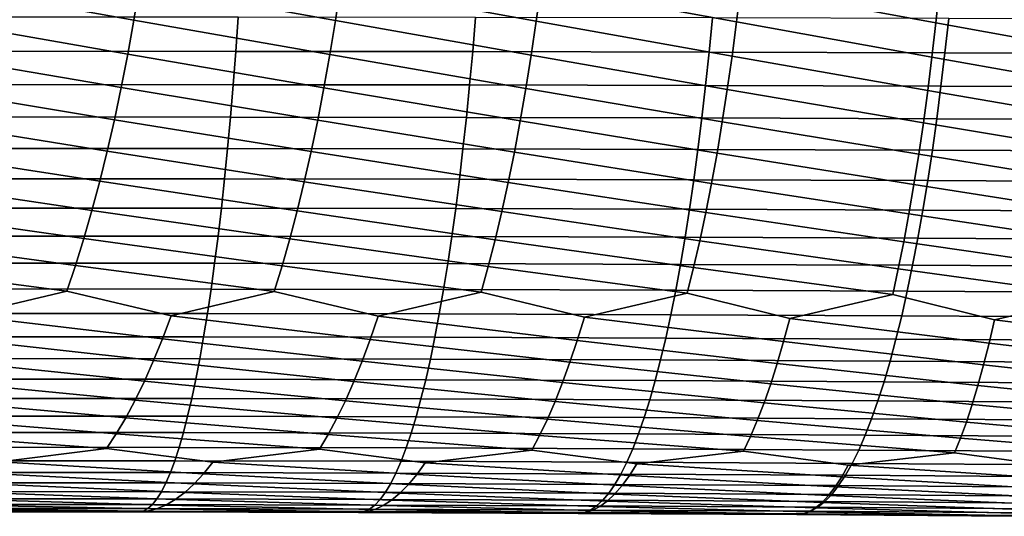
# Model space of a CAD drawing. Header units: metres. Extents: x -240 to 45, y -77 to 27.
# Tile 245 of 256: x -73 to -64, y -10 to -5. Entities that reach past the tile are written whole.
import ezdxf

# ---------------------------------------------------------------- set-up
doc = ezdxf.new("R2010")
doc.units = ezdxf.units.M
doc.layers.add('solid_102011X2', color=7, linetype='CONTINUOUS')

msp = doc.modelspace()

# ---------------------------------------------------------------- linework, layer by layer
at = {"layer": 'solid_102011X2'}
for points in [[(-72.223869, -5.106503, 360.830109), (-74.075462, -4.773914, 360.854431), (-73.164482, -4.436148, 360.568939), (-72.169472, -4.775566, 360.627411)], [(-70.317307, -5.110087, 360.563446), (-72.169472, -4.775566, 360.627411), (-71.254585, -4.438507, 360.321045), (-70.26767, -4.77899, 360.359619)], [(-68.416176, -5.115546, 360.256042), (-70.26767, -4.77899, 360.359619), (-69.349571, -4.442519, 360.032013), (-68.371353, -4.784165, 360.051086)], [(-66.521866, -5.122856, 359.90802), (-68.371353, -4.784165, 360.051086), (-67.450798, -4.448162, 359.701935), (-66.481934, -4.791068, 359.701996)], [(-64.635857, -5.131993, 359.519531), (-66.481934, -4.791068, 359.701996), (-65.559753, -4.455417, 359.330963), (-64.600876, -4.799678, 359.3125)], [(-62.759621, -5.142935, 359.090851), (-64.600876, -4.799678, 359.3125), (-63.677952, -4.464263, 358.919312), (-62.729683, -4.809973, 358.882874)], [(-74.075462, -4.773914, 360.854431), (-72.223869, -5.106503, 360.830109), (-72.281662, -5.429531, 361.046082), (-74.13456, -5.104817, 361.055908)], [(-72.169472, -4.775566, 360.627411), (-70.317307, -5.110087, 360.563446), (-70.370033, -5.433255, 360.78067), (-72.223869, -5.106503, 360.830109)], [(-70.26767, -4.77899, 360.359619), (-68.416176, -5.115546, 360.256042), (-68.463776, -5.438975, 360.474426), (-70.317307, -5.110087, 360.563446)], [(-68.371353, -4.784165, 360.051086), (-66.521866, -5.122856, 359.90802), (-66.564262, -5.446666, 360.127533), (-68.416176, -5.115546, 360.256042)], [(-66.481934, -4.791068, 359.701996), (-64.635857, -5.131993, 359.519531), (-64.672974, -5.456303, 359.740143), (-66.521866, -5.122856, 359.90802)], [(-64.600876, -4.799678, 359.3125), (-62.759621, -5.142935, 359.090851), (-62.79137, -5.467862, 359.312469), (-64.635857, -5.131993, 359.519531)], [(-74.13456, -5.104817, 361.055908), (-72.281662, -5.429531, 361.046082), (-72.342751, -5.744148, 361.275024), (-74.19735, -5.427828, 361.27063)], [(-73.483086, -5.078309, 377.714722), (-73.502373, -5.401947, 377.509857), (-71.258484, -5.402586, 377.267395), (-71.235153, -5.078907, 377.471832)], [(-72.223869, -5.106503, 360.830109), (-70.370033, -5.433255, 360.78067), (-70.425758, -5.74799, 361.010895), (-72.281662, -5.429531, 361.046082)], [(-71.235153, -5.078907, 377.471832), (-71.258484, -5.402586, 377.267395), (-69.017601, -5.405287, 376.983612), (-68.990219, -5.081446, 377.187592)], [(-70.317307, -5.110087, 360.563446), (-68.463776, -5.438975, 360.474426), (-68.514061, -5.753948, 360.705902), (-70.370033, -5.433255, 360.78067)], [(-68.990219, -5.081446, 377.187592), (-69.017601, -5.405287, 376.983612), (-66.780807, -5.410027, 376.658478), (-66.749367, -5.085899, 376.86203)], [(-68.416176, -5.115546, 360.256042), (-66.564262, -5.446666, 360.127533), (-66.609047, -5.761994, 360.360199), (-68.463776, -5.438975, 360.474426)], [(-66.749367, -5.085899, 376.86203), (-66.780807, -5.410027, 376.658478), (-64.549164, -5.416776, 376.292023), (-64.513649, -5.092243, 376.495117)], [(-66.521866, -5.122856, 359.90802), (-64.672974, -5.456303, 359.740143), (-64.712166, -5.772102, 359.973938), (-66.564262, -5.446666, 360.127533)], [(-64.513649, -5.092243, 376.495117), (-64.549164, -5.416776, 376.292023), (-62.323608, -5.425509, 375.884125), (-62.284004, -5.100451, 376.086761)], [(-64.635857, -5.131993, 359.519531), (-62.79137, -5.467862, 359.312469), (-62.824883, -5.784247, 359.547363), (-64.672974, -5.456303, 359.740143)], [(-73.502373, -5.401947, 377.509857), (-73.522842, -5.717236, 377.29248), (-71.283249, -5.717915, 377.050476), (-71.258484, -5.402586, 377.267395)], [(-71.258484, -5.402586, 377.267395), (-71.283249, -5.717915, 377.050476), (-69.046654, -5.720777, 376.767181), (-69.017601, -5.405287, 376.983612)], [(-74.19735, -5.427828, 361.27063), (-72.342751, -5.744148, 361.275024), (-72.407043, -6.049876, 361.516571), (-74.263741, -5.742447, 361.49826)], [(-72.281662, -5.429531, 361.046082), (-70.425758, -5.74799, 361.010895), (-70.484398, -6.053814, 361.253784), (-72.342751, -5.744148, 361.275024)], [(-70.370033, -5.433255, 360.78067), (-68.514061, -5.753948, 360.705902), (-68.566978, -6.059985, 360.950073), (-70.425758, -5.74799, 361.010895)], [(-69.017601, -5.405287, 376.983612), (-69.046654, -5.720777, 376.767181), (-66.814171, -5.725795, 376.442535), (-66.780807, -5.410027, 376.658478)], [(-68.463776, -5.438975, 360.474426), (-66.609047, -5.761994, 360.360199), (-66.656151, -6.068359, 360.605621), (-68.514061, -5.753948, 360.705902)], [(-66.780807, -5.410027, 376.658478), (-66.814171, -5.725795, 376.442535), (-64.586845, -5.732939, 376.076538), (-64.549164, -5.416776, 376.292023)], [(-66.564262, -5.446666, 360.127533), (-64.712166, -5.772102, 359.973938), (-64.75338, -6.078909, 360.220551), (-66.609047, -5.761994, 360.360199)], [(-64.672974, -5.456303, 359.740143), (-62.824883, -5.784247, 359.547363), (-62.860119, -6.091608, 359.795105), (-64.712166, -5.772102, 359.973938)], [(-64.549164, -5.416776, 376.292023), (-64.586845, -5.732939, 376.076538), (-62.365635, -5.742184, 375.669128), (-62.323608, -5.425509, 375.884125)], [(-74.263741, -5.742447, 361.49826), (-72.407043, -6.049876, 361.516571), (-72.474678, -6.346239, 361.770355), (-74.333626, -6.048196, 361.738434)], [(-73.522842, -5.717236, 377.29248), (-73.544464, -6.023698, 377.062927), (-71.309395, -6.024416, 376.821442), (-71.283249, -5.717915, 377.050476)], [(-72.342751, -5.744148, 361.275024), (-70.484398, -6.053814, 361.253784), (-70.546089, -6.350253, 361.508942), (-72.407043, -6.049876, 361.516571)], [(-71.283249, -5.717915, 377.050476), (-71.309395, -6.024416, 376.821442), (-69.077347, -6.027434, 376.538635), (-69.046654, -5.720777, 376.767181)], [(-70.425758, -5.74799, 361.010895), (-68.566978, -6.059985, 360.950073), (-68.622658, -6.356611, 361.206604), (-70.484398, -6.053814, 361.253784)], [(-69.046654, -5.720777, 376.767181), (-69.077347, -6.027434, 376.538635), (-66.849403, -6.032723, 376.214508), (-66.814171, -5.725795, 376.442535)], [(-68.514061, -5.753948, 360.705902), (-66.656151, -6.068359, 360.605621), (-66.705742, -6.365285, 360.863464), (-68.566978, -6.059985, 360.950073)], [(-66.814171, -5.725795, 376.442535), (-66.849403, -6.032723, 376.214508), (-64.62664, -6.040253, 375.84903), (-64.586845, -5.732939, 376.076538)], [(-66.609047, -5.761994, 360.360199), (-64.75338, -6.078909, 360.220551), (-64.796783, -6.376246, 360.479645), (-66.656151, -6.068359, 360.605621)], [(-64.712166, -5.772102, 359.973938), (-62.860119, -6.091608, 359.795105), (-62.89724, -6.389464, 360.055359), (-64.75338, -6.078909, 360.220551)], [(-64.586845, -5.732939, 376.076538), (-64.62664, -6.040253, 375.84903), (-62.410019, -6.049994, 375.442108), (-62.365635, -5.742184, 375.669128)], [(-74.333626, -6.048196, 361.738434), (-72.474678, -6.346239, 361.770355), (-72.546013, -6.632778, 362.036011), (-74.407127, -6.3446, 361.990753)], [(-73.544464, -6.023698, 377.062927), (-73.567192, -6.320857, 376.821594), (-71.336891, -6.321613, 376.580658), (-71.309395, -6.024416, 376.821442)], [(-72.407043, -6.049876, 361.516571), (-70.546089, -6.350253, 361.508942), (-70.611206, -6.636842, 361.776093), (-72.474678, -6.346239, 361.770355)], [(-71.309395, -6.024416, 376.821442), (-71.336891, -6.321613, 376.580658), (-69.109604, -6.324783, 376.29834), (-69.077347, -6.027434, 376.538635)], [(-70.484398, -6.053814, 361.253784), (-68.622658, -6.356611, 361.206604), (-68.68148, -6.643363, 361.475159), (-70.546089, -6.350253, 361.508942)], [(-69.077347, -6.027434, 376.538635), (-69.109604, -6.324783, 376.29834), (-66.886444, -6.330335, 375.974731), (-66.849403, -6.032723, 376.214508)], [(-66.849403, -6.032723, 376.214508), (-66.886444, -6.330335, 375.974731), (-64.66848, -6.338238, 375.609802), (-64.62664, -6.040253, 375.84903)], [(-64.62664, -6.040253, 375.84903), (-64.66848, -6.338238, 375.609802), (-62.45668, -6.348462, 375.2034), (-62.410019, -6.049994, 375.442108)], [(-68.566978, -6.059985, 360.950073), (-66.705742, -6.365285, 360.863464), (-66.758179, -6.652308, 361.133362), (-68.622658, -6.356611, 361.206604)], [(-66.656151, -6.068359, 360.605621), (-64.796783, -6.376246, 360.479645), (-64.842751, -6.663647, 360.750854), (-66.705742, -6.365285, 360.863464)], [(-64.75338, -6.078909, 360.220551), (-62.89724, -6.389464, 360.055359), (-62.936634, -6.677349, 360.32782), (-64.796783, -6.376246, 360.479645)], [(-73.567192, -6.320857, 376.821594), (-73.590996, -6.608247, 376.568848), (-71.365677, -6.609042, 376.32843), (-71.336891, -6.321613, 376.580658)], [(-71.336891, -6.321613, 376.580658), (-71.365677, -6.609042, 376.32843), (-69.143394, -6.612359, 376.046692), (-69.109604, -6.324783, 376.29834)], [(-69.109604, -6.324783, 376.29834), (-69.143394, -6.612359, 376.046692), (-66.92524, -6.618165, 375.723633), (-66.886444, -6.330335, 375.974731)], [(-66.886444, -6.330335, 375.974731), (-66.92524, -6.618165, 375.723633), (-64.712303, -6.626431, 375.359222), (-64.66848, -6.338238, 375.609802)], [(-74.407127, -6.3446, 361.990753), (-72.546013, -6.632778, 362.036011), (-72.620148, -6.909059, 362.313019), (-74.484612, -6.631199, 362.254883)], [(-72.474678, -6.346239, 361.770355), (-70.611206, -6.636842, 361.776093), (-70.678856, -6.913153, 362.054596), (-72.546013, -6.632778, 362.036011)], [(-70.546089, -6.350253, 361.508942), (-68.68148, -6.643363, 361.475159), (-68.742569, -6.919809, 361.755188), (-70.611206, -6.636842, 361.776093)], [(-68.622658, -6.356611, 361.206604), (-66.758179, -6.652308, 361.133362), (-66.81263, -6.928996, 361.414795), (-68.68148, -6.643363, 361.475159)], [(-66.705742, -6.365285, 360.863464), (-64.842751, -6.663647, 360.750854), (-64.890457, -6.940682, 361.03363), (-66.758179, -6.652308, 361.133362)], [(-64.796783, -6.376246, 360.479645), (-62.936634, -6.677349, 360.32782), (-62.977497, -6.954834, 360.611877), (-64.842751, -6.663647, 360.750854)], [(-64.66848, -6.338238, 375.609802), (-64.712303, -6.626431, 375.359222), (-62.505547, -6.637121, 374.9534), (-62.45668, -6.348462, 375.2034)], [(-73.590996, -6.608247, 376.568848), (-73.615852, -6.885434, 376.305023), (-71.395737, -6.886266, 376.065216), (-71.365677, -6.609042, 376.32843)], [(-71.365677, -6.609042, 376.32843), (-71.395737, -6.886266, 376.065216), (-69.178665, -6.889725, 375.784027), (-69.143394, -6.612359, 376.046692)], [(-69.143394, -6.612359, 376.046692), (-69.178665, -6.889725, 375.784027), (-66.965744, -6.895779, 375.461548), (-66.92524, -6.618165, 375.723633)], [(-74.484612, -6.631199, 362.254883), (-72.620148, -6.909059, 362.313019), (-72.696953, -7.174654, 362.600922), (-74.565147, -6.90756, 362.530304)], [(-72.546013, -6.632778, 362.036011), (-70.678856, -6.913153, 362.054596), (-70.748932, -7.178755, 362.344116), (-72.620148, -6.909059, 362.313019)], [(-70.611206, -6.636842, 361.776093), (-68.742569, -6.919809, 361.755188), (-68.80584, -7.185522, 362.046173), (-70.678856, -6.913153, 362.054596)], [(-68.68148, -6.643363, 361.475159), (-66.81263, -6.928996, 361.414795), (-66.868996, -7.194922, 361.707245), (-68.742569, -6.919809, 361.755188)], [(-66.92524, -6.618165, 375.723633), (-66.965744, -6.895779, 375.461548), (-64.758049, -6.904392, 375.097717), (-64.712303, -6.626431, 375.359222)], [(-66.758179, -6.652308, 361.133362), (-64.890457, -6.940682, 361.03363), (-64.939827, -7.206922, 361.327484), (-66.81263, -6.928996, 361.414795)], [(-64.842751, -6.663647, 360.750854), (-62.977497, -6.954834, 360.611877), (-63.019768, -7.221488, 360.907074), (-64.890457, -6.940682, 361.03363)], [(-64.712303, -6.626431, 375.359222), (-64.758049, -6.904392, 375.097717), (-62.556561, -6.915533, 374.692505), (-62.505547, -6.637121, 374.9534)], [(-73.615852, -6.885434, 376.305023), (-73.641708, -7.151985, 376.030609), (-71.42701, -7.152853, 375.791382), (-71.395737, -6.886266, 376.065216)], [(-71.395737, -6.886266, 376.065216), (-71.42701, -7.152853, 375.791382), (-69.215363, -7.156451, 375.510803), (-69.178665, -6.889725, 375.784027)], [(-69.178665, -6.889725, 375.784027), (-69.215363, -7.156451, 375.510803), (-67.007881, -7.162742, 375.188904), (-66.965744, -6.895779, 375.461548)], [(-74.565147, -6.90756, 362.530304), (-72.696953, -7.174654, 362.600922), (-72.776314, -7.429152, 362.899323), (-74.648605, -7.173254, 362.81662)], [(-72.620148, -6.909059, 362.313019), (-70.748932, -7.178755, 362.344116), (-70.821327, -7.433237, 362.644104), (-72.696953, -7.174654, 362.600922)], [(-70.678856, -6.913153, 362.054596), (-68.80584, -7.185522, 362.046173), (-68.871185, -7.440088, 362.347717), (-70.748932, -7.178755, 362.344116)], [(-68.742569, -6.919809, 361.755188), (-66.868996, -7.194922, 361.707245), (-66.9272, -7.449672, 362.010315), (-68.80584, -7.185522, 362.046173)], [(-66.965744, -6.895779, 375.461548), (-67.007881, -7.162742, 375.188904), (-64.805641, -7.171691, 374.825684), (-64.758049, -6.904392, 375.097717)], [(-66.81263, -6.928996, 361.414795), (-64.939827, -7.206922, 361.327484), (-64.990791, -7.461953, 361.631958), (-66.868996, -7.194922, 361.707245)], [(-64.890457, -6.940682, 361.03363), (-63.019768, -7.221488, 360.907074), (-63.063381, -7.476897, 361.212891), (-64.939827, -7.206922, 361.327484)], [(-64.758049, -6.904392, 375.097717), (-64.805641, -7.171691, 374.825684), (-62.609634, -7.183265, 374.421051), (-62.556561, -6.915533, 374.692505)], [(-74.648605, -7.173254, 362.81662), (-72.776314, -7.429152, 362.899323), (-72.858124, -7.672168, 363.207703), (-74.734856, -7.427868, 363.113342)], [(-73.641708, -7.151985, 376.030609), (-73.668533, -7.407485, 375.745972), (-71.45945, -7.408389, 375.507355), (-71.42701, -7.152853, 375.791382)], [(-71.42701, -7.152853, 375.791382), (-71.45945, -7.408389, 375.507355), (-69.253433, -7.412118, 375.227386), (-69.215363, -7.156451, 375.510803)], [(-69.215363, -7.156451, 375.510803), (-69.253433, -7.412118, 375.227386), (-67.051582, -7.418637, 374.906128), (-67.007881, -7.162742, 375.188904)], [(-67.007881, -7.162742, 375.188904), (-67.051582, -7.418637, 374.906128), (-64.855003, -7.427909, 374.543518), (-64.805641, -7.171691, 374.825684)], [(-64.805641, -7.171691, 374.825684), (-64.855003, -7.427909, 374.543518), (-62.664684, -7.439899, 374.139526), (-62.609634, -7.183265, 374.421051)], [(-72.696953, -7.174654, 362.600922), (-70.821327, -7.433237, 362.644104), (-70.895943, -7.676216, 362.954132), (-72.776314, -7.429152, 362.899323)], [(-70.748932, -7.178755, 362.344116), (-68.871185, -7.440088, 362.347717), (-68.938522, -7.683127, 362.659332), (-70.821327, -7.433237, 362.644104)], [(-68.80584, -7.185522, 362.046173), (-66.9272, -7.449672, 362.010315), (-66.987167, -7.692865, 362.323456), (-68.871185, -7.440088, 362.347717)], [(-66.868996, -7.194922, 361.707245), (-64.990791, -7.461953, 361.631958), (-65.043282, -7.705395, 361.946594), (-66.9272, -7.449672, 362.010315)], [(-64.939827, -7.206922, 361.327484), (-63.063381, -7.476897, 361.212891), (-63.108288, -7.72068, 361.5289), (-64.990791, -7.461953, 361.631958)], [(-74.734856, -7.427868, 363.113342), (-72.858124, -7.672168, 363.207703), (-73.830536, -7.902504, 363.625519), (-74.823784, -7.671019, 363.420013)], [(-73.668533, -7.407485, 375.745972), (-73.696266, -7.651546, 375.451569), (-71.493004, -7.652484, 375.213562), (-71.45945, -7.408389, 375.507355)], [(-72.776314, -7.429152, 362.899323), (-70.895943, -7.676216, 362.954132), (-71.86956, -7.905128, 363.393555), (-72.858124, -7.672168, 363.207703)], [(-71.45945, -7.408389, 375.507355), (-71.493004, -7.652484, 375.213562), (-69.292801, -7.656341, 374.934265), (-69.253433, -7.412118, 375.227386)], [(-70.821327, -7.433237, 362.644104), (-68.938522, -7.683127, 362.659332), (-69.912636, -7.910694, 363.120758), (-70.895943, -7.676216, 362.954132)], [(-69.253433, -7.412118, 375.227386), (-69.292801, -7.656341, 374.934265), (-67.096786, -7.663078, 374.613647), (-67.051582, -7.418637, 374.906128)], [(-68.871185, -7.440088, 362.347717), (-66.987167, -7.692865, 362.323456), (-67.961029, -7.919165, 362.807129), (-68.938522, -7.683127, 362.659332)], [(-67.051582, -7.418637, 374.906128), (-67.096786, -7.663078, 374.613647), (-64.906059, -7.672659, 374.251678), (-64.855003, -7.427909, 374.543518)], [(-66.9272, -7.449672, 362.010315), (-65.043282, -7.705395, 361.946594), (-66.016052, -7.930505, 362.45285), (-66.987167, -7.692865, 362.323456)], [(-64.855003, -7.427909, 374.543518), (-64.906059, -7.672659, 374.251678), (-62.721619, -7.685046, 373.848358), (-62.664684, -7.439899, 374.139526)], [(-64.990791, -7.461953, 361.631958), (-63.108288, -7.72068, 361.5289), (-64.079109, -7.944677, 362.058044), (-65.043282, -7.705395, 361.946594)], [(-72.858124, -7.672168, 363.207703), (-71.86956, -7.905128, 363.393555), (-71.952248, -8.124013, 363.721436), (-73.830536, -7.902504, 363.625519)], [(-73.696266, -7.651546, 375.451569), (-73.724892, -7.883788, 375.147858), (-71.527618, -7.88476, 374.910522), (-71.493004, -7.652484, 375.213562)], [(-70.895943, -7.676216, 362.954132), (-69.912636, -7.910694, 363.120758), (-69.987694, -8.129547, 363.450317), (-71.86956, -7.905128, 363.393555)], [(-71.493004, -7.652484, 375.213562), (-71.527618, -7.88476, 374.910522), (-69.33342, -7.888738, 374.631866), (-69.292801, -7.656341, 374.934265)], [(-68.938522, -7.683127, 362.659332), (-67.961029, -7.919165, 362.807129), (-68.028366, -8.138074, 363.138336), (-69.912636, -7.910694, 363.120758)], [(-69.292801, -7.656341, 374.934265), (-69.33342, -7.888738, 374.631866), (-67.143425, -7.895684, 374.31189), (-67.096786, -7.663078, 374.613647)], [(-66.987167, -7.692865, 362.323456), (-66.016052, -7.930505, 362.45285), (-66.075584, -8.149554, 362.785614), (-67.961029, -7.919165, 362.807129)], [(-67.096786, -7.663078, 374.613647), (-67.143425, -7.895684, 374.31189), (-64.958733, -7.905559, 373.950623), (-64.906059, -7.672659, 374.251678)], [(-65.043282, -7.705395, 361.946594), (-64.079109, -7.944677, 362.058044), (-64.130714, -8.163952, 362.392273), (-66.016052, -7.930505, 362.45285)], [(-64.906059, -7.672659, 374.251678), (-64.958733, -7.905559, 373.950623), (-62.780365, -7.918324, 373.547943), (-62.721619, -7.685046, 373.848358)], [(-63.108288, -7.72068, 361.5289), (-62.151581, -7.961645, 361.622833), (-62.195141, -8.18123, 361.958496), (-64.079109, -7.944677, 362.058044)], [(-73.830536, -7.902504, 363.625519), (-71.952248, -8.124013, 363.721436), (-72.036713, -8.330343, 364.05777), (-73.920761, -8.121509, 363.95166)], [(-73.724892, -7.883788, 375.147858), (-73.754356, -8.103847, 374.835266), (-71.563248, -8.104852, 374.598633), (-71.527618, -7.88476, 374.910522)], [(-71.86956, -7.905128, 363.393555), (-69.987694, -8.129547, 363.450317), (-70.064339, -8.335824, 363.788361), (-71.952248, -8.124013, 363.721436)], [(-71.527618, -7.88476, 374.910522), (-71.563248, -8.104852, 374.598633), (-69.375229, -8.108945, 374.320648), (-69.33342, -7.888738, 374.631866)], [(-69.912636, -7.910694, 363.120758), (-68.028366, -8.138074, 363.138336), (-68.097107, -8.344379, 363.478027), (-69.987694, -8.129547, 363.450317)], [(-69.33342, -7.888738, 374.631866), (-69.375229, -8.108945, 374.320648), (-67.191429, -8.116089, 374.001373), (-67.143425, -7.895684, 374.31189)], [(-67.143425, -7.895684, 374.31189), (-67.191429, -8.116089, 374.001373), (-65.012955, -8.126243, 373.640778), (-64.958733, -7.905559, 373.950623)], [(-64.958733, -7.905559, 373.950623), (-65.012955, -8.126243, 373.640778), (-62.840824, -8.139367, 373.2388), (-62.780365, -7.918324, 373.547943)], [(-67.961029, -7.919165, 362.807129), (-66.075584, -8.149554, 362.785614), (-66.136314, -8.355971, 363.126892), (-68.028366, -8.138074, 363.138336)], [(-66.016052, -7.930505, 362.45285), (-64.130714, -8.163952, 362.392273), (-64.183327, -8.370562, 362.735077), (-66.075584, -8.149554, 362.785614)], [(-64.079109, -7.944677, 362.058044), (-62.195141, -8.18123, 361.958496), (-62.239521, -8.38811, 362.302704), (-64.130714, -8.163952, 362.392273)], [(-73.754356, -8.103847, 374.835266), (-73.784615, -8.311392, 374.514343), (-71.599838, -8.312428, 374.278412), (-71.563248, -8.104852, 374.598633)], [(-71.563248, -8.104852, 374.598633), (-71.599838, -8.312428, 374.278412), (-69.418167, -8.316632, 374.001129), (-69.375229, -8.108945, 374.320648)], [(-73.920761, -8.121509, 363.95166), (-72.036713, -8.330343, 364.05777), (-72.122826, -8.523798, 364.402069), (-74.012955, -8.327976, 364.286255)], [(-71.952248, -8.124013, 363.721436), (-70.064339, -8.335824, 363.788361), (-70.142464, -8.529203, 364.134369), (-72.036713, -8.330343, 364.05777)], [(-69.987694, -8.129547, 363.450317), (-68.097107, -8.344379, 363.478027), (-68.167145, -8.537763, 363.825714), (-70.064339, -8.335824, 363.788361)], [(-69.375229, -8.108945, 374.320648), (-69.418167, -8.316632, 374.001129), (-67.240723, -8.323962, 373.682526), (-67.191429, -8.116089, 374.001373)], [(-68.028366, -8.138074, 363.138336), (-66.136314, -8.355971, 363.126892), (-66.198166, -8.549436, 363.476196), (-68.097107, -8.344379, 363.478027)], [(-67.191429, -8.116089, 374.001373), (-67.240723, -8.323962, 373.682526), (-65.068626, -8.33438, 373.322632), (-65.012955, -8.126243, 373.640778)], [(-66.075584, -8.149554, 362.785614), (-64.183327, -8.370562, 362.735077), (-64.236885, -8.564183, 363.085907), (-66.136314, -8.355971, 363.126892)], [(-65.012955, -8.126243, 373.640778), (-65.068626, -8.33438, 373.322632), (-62.902912, -8.347843, 372.921387), (-62.840824, -8.139367, 373.2388)], [(-64.130714, -8.163952, 362.392273), (-62.239521, -8.38811, 362.302704), (-62.284664, -8.581965, 362.654999), (-64.183327, -8.370562, 362.735077)], [(-74.012955, -8.327976, 364.286255), (-72.122826, -8.523798, 364.402069), (-72.210457, -8.704076, 364.753784), (-74.106972, -8.521585, 364.628754)], [(-73.784615, -8.311392, 374.514343), (-73.815613, -8.506098, 374.185577), (-71.637329, -8.507164, 373.950317), (-71.599838, -8.312428, 374.278412)], [(-72.036713, -8.330343, 364.05777), (-70.142464, -8.529203, 364.134369), (-70.221939, -8.709386, 364.487823), (-72.122826, -8.523798, 364.402069)], [(-71.599838, -8.312428, 374.278412), (-71.637329, -8.507164, 373.950317), (-69.462151, -8.511472, 373.673767), (-69.418167, -8.316632, 374.001129)], [(-70.064339, -8.335824, 363.788361), (-68.167145, -8.537763, 363.825714), (-68.238365, -8.717924, 364.180847), (-70.142464, -8.529203, 364.134369)], [(-69.418167, -8.316632, 374.001129), (-69.462151, -8.511472, 373.673767), (-67.291229, -8.518978, 373.355896), (-67.240723, -8.323962, 373.682526)], [(-68.097107, -8.344379, 363.478027), (-66.198166, -8.549436, 363.476196), (-66.26104, -8.72965, 363.832947), (-68.167145, -8.537763, 363.825714)], [(-67.240723, -8.323962, 373.682526), (-67.291229, -8.518978, 373.355896), (-65.125664, -8.529643, 372.996704), (-65.068626, -8.33438, 373.322632)], [(-66.136314, -8.355971, 363.126892), (-64.236885, -8.564183, 363.085907), (-64.291306, -8.744521, 363.444183), (-66.198166, -8.549436, 363.476196)], [(-65.068626, -8.33438, 373.322632), (-65.125664, -8.529643, 372.996704), (-62.966518, -8.543426, 372.596191), (-62.902912, -8.347843, 372.921387)], [(-64.183327, -8.370562, 362.735077), (-62.284664, -8.581965, 362.654999), (-62.330498, -8.762499, 363.014771), (-64.236885, -8.564183, 363.085907)], [(-74.106972, -8.521585, 364.628754), (-72.210457, -8.704076, 364.753784), (-72.299461, -8.870912, 365.112335), (-74.202667, -8.702033, 364.978668)], [(-73.815613, -8.506098, 374.185577), (-73.847305, -8.687658, 373.849426), (-71.675652, -8.688754, 373.614899), (-71.637329, -8.507164, 373.950317)], [(-72.122826, -8.523798, 364.402069), (-70.221939, -8.709386, 364.487823), (-70.302635, -8.876108, 364.848145), (-72.210457, -8.704076, 364.753784)], [(-71.637329, -8.507164, 373.950317), (-71.675652, -8.688754, 373.614899), (-69.507126, -8.693159, 373.339081), (-69.462151, -8.511472, 373.673767)], [(-70.142464, -8.529203, 364.134369), (-68.238365, -8.717924, 364.180847), (-68.310669, -8.884601, 364.542877), (-70.221939, -8.709386, 364.487823)], [(-69.462151, -8.511472, 373.673767), (-69.507126, -8.693159, 373.339081), (-67.342865, -8.70083, 373.021942), (-67.291229, -8.518978, 373.355896)], [(-68.167145, -8.537763, 363.825714), (-66.26104, -8.72965, 363.832947), (-66.324844, -8.89635, 364.196594), (-68.238365, -8.717924, 364.180847)], [(-67.291229, -8.518978, 373.355896), (-67.342865, -8.70083, 373.021942), (-65.183983, -8.711727, 372.663483), (-65.125664, -8.529643, 372.996704)], [(-66.198166, -8.549436, 363.476196), (-64.291306, -8.744521, 363.444183), (-64.346489, -8.911313, 363.809418), (-66.26104, -8.72965, 363.832947)], [(-65.125664, -8.529643, 372.996704), (-65.183983, -8.711727, 372.663483), (-63.031555, -8.725806, 372.263702), (-62.966518, -8.543426, 372.596191)], [(-64.236885, -8.564183, 363.085907), (-62.330498, -8.762499, 363.014771), (-62.376953, -8.929448, 363.381439), (-64.291306, -8.744521, 363.444183)], [(-74.202667, -8.702033, 364.978668), (-72.299461, -8.870912, 365.112335), (-72.38987, -9.024043, 365.477203), (-74.299896, -8.869055, 365.335419)], [(-73.847305, -8.687658, 373.849426), (-73.879654, -8.855804, 373.506439), (-71.714775, -8.856928, 373.272675), (-71.675652, -8.688754, 373.614899)], [(-72.210457, -8.704076, 364.753784), (-70.302635, -8.876108, 364.848145), (-70.384598, -9.029106, 365.214783), (-72.299461, -8.870912, 365.112335)], [(-71.675652, -8.688754, 373.614899), (-71.714775, -8.856928, 373.272675), (-69.553024, -8.861423, 372.997589), (-69.507126, -8.693159, 373.339081)], [(-70.221939, -8.709386, 364.487823), (-68.310669, -8.884601, 364.542877), (-68.384087, -9.037531, 364.911224), (-70.302635, -8.876108, 364.848145)], [(-69.507126, -8.693159, 373.339081), (-69.553024, -8.861423, 372.997589), (-67.395554, -8.869248, 372.681183), (-67.342865, -8.70083, 373.021942)], [(-68.238365, -8.717924, 364.180847), (-66.324844, -8.89635, 364.196594), (-66.389626, -9.049275, 364.566589), (-68.310669, -8.884601, 364.542877)], [(-67.342865, -8.70083, 373.021942), (-67.395554, -8.869248, 372.681183), (-65.2435, -8.88036, 372.323486), (-65.183983, -8.711727, 372.663483)], [(-66.26104, -8.72965, 363.832947), (-64.346489, -8.911313, 363.809418), (-64.402519, -9.064297, 364.180969), (-66.324844, -8.89635, 364.196594)], [(-65.183983, -8.711727, 372.663483), (-65.2435, -8.88036, 372.323486), (-63.097919, -8.894714, 371.924469), (-63.031555, -8.725806, 372.263702)], [(-64.291306, -8.744521, 363.444183), (-62.376953, -8.929448, 363.381439), (-62.42411, -9.082554, 363.754517), (-64.346489, -8.911313, 363.809418)], [(-74.299896, -8.869055, 365.335419), (-72.38987, -9.024043, 365.477203), (-72.481232, -9.163233, 365.847809), (-74.398659, -9.022385, 365.698456)], [(-73.879654, -8.855804, 373.506439), (-73.912598, -9.010269, 373.157166), (-71.754616, -9.011418, 372.924133), (-71.714775, -8.856928, 373.272675)], [(-72.299461, -8.870912, 365.112335), (-70.384598, -9.029106, 365.214783), (-70.467392, -9.168146, 365.587158), (-72.38987, -9.024043, 365.477203)], [(-71.714775, -8.856928, 373.272675), (-71.754616, -9.011418, 372.924133), (-69.59977, -9.015998, 372.649811), (-69.553024, -8.861423, 372.997589)], [(-70.302635, -8.876108, 364.848145), (-68.384087, -9.037531, 364.911224), (-68.458221, -9.176481, 365.285309), (-70.384598, -9.029106, 365.214783)], [(-69.553024, -8.861423, 372.997589), (-69.59977, -9.015998, 372.649811), (-67.449226, -9.023964, 372.334167), (-67.395554, -8.869248, 372.681183)], [(-68.310669, -8.884601, 364.542877), (-66.389626, -9.049275, 364.566589), (-66.454994, -9.188194, 364.942322), (-68.384087, -9.037531, 364.911224)], [(-67.395554, -8.869248, 372.681183), (-67.449226, -9.023964, 372.334167), (-65.304115, -9.035274, 371.977234), (-65.2435, -8.88036, 372.323486)], [(-66.324844, -8.89635, 364.196594), (-64.402519, -9.064297, 364.180969), (-64.459015, -9.203243, 364.558289), (-66.389626, -9.049275, 364.566589)], [(-65.2435, -8.88036, 372.323486), (-65.304115, -9.035274, 371.977234), (-63.165512, -9.049883, 371.578979), (-63.097919, -8.894714, 371.924469)], [(-64.346489, -8.911313, 363.809418), (-62.42411, -9.082554, 363.754517), (-62.471607, -9.221585, 364.133331), (-64.402519, -9.064297, 364.180969)], [(-74.398659, -9.022385, 365.698456), (-72.481232, -9.163233, 365.847809), (-73.491013, -9.287285, 366.32724), (-74.498505, -9.161785, 366.06723)], [(-73.912598, -9.010269, 373.157166), (-73.946091, -9.150808, 372.802094), (-71.79512, -9.151983, 372.569855), (-71.754616, -9.011418, 372.924133)], [(-72.38987, -9.024043, 365.477203), (-70.467392, -9.168146, 365.587158), (-71.477356, -9.290417, 366.08844), (-72.481232, -9.163233, 365.847809)], [(-71.754616, -9.011418, 372.924133), (-71.79512, -9.151983, 372.569855), (-69.647293, -9.15664, 372.296265), (-69.59977, -9.015998, 372.649811)], [(-70.384598, -9.029106, 365.214783), (-68.458221, -9.176481, 365.285309), (-69.467667, -9.297009, 365.808777), (-70.467392, -9.168146, 365.587158)], [(-69.59977, -9.015998, 372.649811), (-69.647293, -9.15664, 372.296265), (-67.503784, -9.164736, 371.981415), (-67.449226, -9.023964, 372.334167)], [(-67.449226, -9.023964, 372.334167), (-67.503784, -9.164736, 371.981415), (-65.36573, -9.176226, 371.625275), (-65.304115, -9.035274, 371.977234)], [(-65.304115, -9.035274, 371.977234), (-65.36573, -9.176226, 371.625275), (-63.234226, -9.191067, 371.227814), (-63.165512, -9.049883, 371.578979)], [(-68.384087, -9.037531, 364.911224), (-66.454994, -9.188194, 364.942322), (-67.463181, -9.307019, 365.488312), (-68.458221, -9.176481, 365.285309)], [(-66.389626, -9.049275, 364.566589), (-64.459015, -9.203243, 364.558289), (-65.465149, -9.320403, 365.127106), (-66.454994, -9.188194, 364.942322)], [(-64.402519, -9.064297, 364.180969), (-62.471607, -9.221585, 364.133331), (-63.474873, -9.337118, 364.725281), (-64.459015, -9.203243, 364.558289)], [(-73.946091, -9.150808, 372.802094), (-73.980087, -9.277218, 372.441803), (-71.83622, -9.278416, 372.210358), (-71.79512, -9.151983, 372.569855)], [(-72.481232, -9.163233, 365.847809), (-71.477356, -9.290417, 366.08844), (-71.565399, -9.401015, 366.469666), (-73.491013, -9.287285, 366.32724)], [(-71.79512, -9.151983, 372.569855), (-71.83622, -9.278416, 372.210358), (-69.695518, -9.283143, 371.937561), (-69.647293, -9.15664, 372.296265)], [(-70.467392, -9.168146, 365.587158), (-69.467667, -9.297009, 365.808777), (-69.546936, -9.407456, 366.191742), (-71.477356, -9.290417, 366.08844)], [(-69.647293, -9.15664, 372.296265), (-69.695518, -9.283143, 371.937561), (-67.559151, -9.291356, 371.623474), (-67.503784, -9.164736, 371.981415)], [(-68.458221, -9.176481, 365.285309), (-67.463181, -9.307019, 365.488312), (-67.533577, -9.417363, 365.872955), (-69.467667, -9.297009, 365.808777)], [(-67.503784, -9.164736, 371.981415), (-67.559151, -9.291356, 371.623474), (-65.428261, -9.303009, 371.268097), (-65.36573, -9.176226, 371.625275)], [(-66.454994, -9.188194, 364.942322), (-65.465149, -9.320403, 365.127106), (-65.526573, -9.430692, 365.513336), (-67.463181, -9.307019, 365.488312)], [(-64.459015, -9.203243, 364.558289), (-63.474873, -9.337118, 364.725281), (-63.527199, -9.4474, 365.113037), (-65.465149, -9.320403, 365.127106)], [(-65.36573, -9.176226, 371.625275), (-65.428261, -9.303009, 371.268097), (-63.303955, -9.318058, 370.87146), (-63.234226, -9.191067, 371.227814)], [(-73.980087, -9.277218, 372.441803), (-74.014526, -9.389294, 372.076874), (-71.877861, -9.390513, 371.846191), (-71.83622, -9.278416, 372.210358)], [(-73.491013, -9.287285, 366.32724), (-71.565399, -9.401015, 366.469666), (-71.6539, -9.497094, 366.854858), (-73.587746, -9.398086, 366.706696)], [(-71.83622, -9.278416, 372.210358), (-71.877861, -9.390513, 371.846191), (-69.744377, -9.395305, 371.574188), (-69.695518, -9.283143, 371.937561)], [(-71.477356, -9.290417, 366.08844), (-69.546936, -9.407456, 366.191742), (-69.626579, -9.503366, 366.578674), (-71.565399, -9.401015, 366.469666)], [(-69.695518, -9.283143, 371.937561), (-69.744377, -9.395305, 371.574188), (-67.615242, -9.403622, 371.260895), (-67.559151, -9.291356, 371.623474)], [(-69.467667, -9.297009, 365.808777), (-67.533577, -9.417363, 365.872955), (-67.604263, -9.513149, 366.261536), (-69.546936, -9.407456, 366.191742)], [(-67.559151, -9.291356, 371.623474), (-67.615242, -9.403622, 371.260895), (-65.491608, -9.415421, 370.906342), (-65.428261, -9.303009, 371.268097)], [(-67.463181, -9.307019, 365.488312), (-65.526573, -9.430692, 365.513336), (-65.588203, -9.526398, 365.903534), (-67.533577, -9.417363, 365.872955)], [(-65.428261, -9.303009, 371.268097), (-65.491608, -9.415421, 370.906342), (-63.374592, -9.430655, 370.510498), (-63.303955, -9.318058, 370.87146)], [(-74.014526, -9.389294, 372.076874), (-74.049347, -9.486859, 371.707825), (-71.919975, -9.488099, 371.477936), (-71.877861, -9.390513, 371.846191)], [(-73.587746, -9.398086, 366.706696), (-71.6539, -9.497094, 366.854858), (-71.742653, -9.578515, 367.243439), (-73.685013, -9.494375, 367.090118)], [(-71.877861, -9.390513, 371.846191), (-71.919975, -9.488099, 371.477936), (-69.793785, -9.492947, 371.206757), (-69.744377, -9.395305, 371.574188)], [(-71.565399, -9.401015, 366.469666), (-69.626579, -9.503366, 366.578674), (-69.706398, -9.584606, 366.968933), (-71.6539, -9.497094, 366.854858)], [(-69.744377, -9.395305, 371.574188), (-69.793785, -9.492947, 371.206757), (-67.671967, -9.501356, 370.894257), (-67.615242, -9.403622, 371.260895)], [(-69.546936, -9.407456, 366.191742), (-67.604263, -9.513149, 366.261536), (-67.675064, -9.594245, 366.653442), (-69.626579, -9.503366, 366.578674)], [(-67.615242, -9.403622, 371.260895), (-67.671967, -9.501356, 370.894257), (-65.555672, -9.513281, 370.540497), (-65.491608, -9.415421, 370.906342)], [(-65.465149, -9.320403, 365.127106), (-63.527199, -9.4474, 365.113037), (-63.579662, -9.543067, 365.504761), (-65.526573, -9.430692, 365.513336)], [(-74.049347, -9.486859, 371.707825), (-74.084518, -9.569775, 371.335266), (-71.962502, -9.571033, 371.106171), (-71.919975, -9.488099, 371.477936)], [(-73.685013, -9.494375, 367.090118), (-71.742653, -9.578515, 367.243439), (-71.831375, -9.645147, 367.634735), (-73.7826, -9.576018, 367.476898)], [(-71.919975, -9.488099, 371.477936), (-71.962502, -9.571033, 371.106171), (-69.843681, -9.57593, 370.835785), (-69.793785, -9.492947, 371.206757)], [(-71.6539, -9.497094, 366.854858), (-69.706398, -9.584606, 366.968933), (-69.786148, -9.651044, 367.361908), (-71.742653, -9.578515, 367.243439)], [(-69.793785, -9.492947, 371.206757), (-69.843681, -9.57593, 370.835785), (-67.72924, -9.584417, 370.524109), (-67.671967, -9.501356, 370.894257)], [(-67.671967, -9.501356, 370.894257), (-67.72924, -9.584417, 370.524109), (-65.620354, -9.596452, 370.171143), (-65.555672, -9.513281, 370.540497)], [(-67.533577, -9.417363, 365.872955), (-65.588203, -9.526398, 365.903534), (-65.649887, -9.607388, 366.297028), (-67.604263, -9.513149, 366.261536)], [(-65.526573, -9.430692, 365.513336), (-63.579662, -9.543067, 365.504761), (-63.632111, -9.62399, 365.89978), (-65.588203, -9.526398, 365.903534)], [(-65.491608, -9.415421, 370.906342), (-65.555672, -9.513281, 370.540497), (-63.44603, -9.528678, 370.145447), (-63.374592, -9.430655, 370.510498)], [(-74.084518, -9.569775, 371.335266), (-74.119972, -9.637904, 370.959747), (-72.005363, -9.639179, 370.731476), (-71.962502, -9.571033, 371.106171)], [(-73.7826, -9.576018, 367.476898), (-71.831375, -9.645147, 367.634735), (-71.919998, -9.696888, 368.028168), (-73.880219, -9.642879, 367.866455)], [(-71.962502, -9.571033, 371.106171), (-72.005363, -9.639179, 370.731476), (-69.893974, -9.644116, 370.461884), (-69.843681, -9.57593, 370.835785)], [(-71.742653, -9.578515, 367.243439), (-69.786148, -9.651044, 367.361908), (-69.865753, -9.702578, 367.75705), (-71.831375, -9.645147, 367.634735)], [(-69.843681, -9.57593, 370.835785), (-69.893974, -9.644116, 370.461884), (-67.78698, -9.652671, 370.151001), (-67.72924, -9.584417, 370.524109)], [(-69.706398, -9.584606, 366.968933), (-67.745743, -9.660522, 367.048065), (-67.816238, -9.711878, 367.444824), (-69.786148, -9.651044, 367.361908)], [(-69.626579, -9.503366, 366.578674), (-67.675064, -9.594245, 366.653442), (-67.745743, -9.660522, 367.048065), (-69.706398, -9.584606, 366.968933)], [(-67.72924, -9.584417, 370.524109), (-67.78698, -9.652671, 370.151001), (-65.685555, -9.664796, 369.798889), (-65.620354, -9.596452, 370.171143)], [(-67.675064, -9.594245, 366.653442), (-65.711388, -9.673535, 366.693237), (-65.772682, -9.724741, 367.091553), (-67.745743, -9.660522, 367.048065)], [(-67.604263, -9.513149, 366.261536), (-65.649887, -9.607388, 366.297028), (-65.711388, -9.673535, 366.693237), (-67.675064, -9.594245, 366.653442)], [(-65.588203, -9.526398, 365.903534), (-63.632111, -9.62399, 365.89978), (-63.684338, -9.690041, 366.297485), (-65.649887, -9.607388, 366.297028)], [(-65.555672, -9.513281, 370.540497), (-65.620354, -9.596452, 370.171143), (-63.518158, -9.611987, 369.776947), (-63.44603, -9.528678, 370.145447)], [(-74.119972, -9.637904, 370.959747), (-74.155655, -9.691139, 370.581848), (-72.048508, -9.692429, 370.35437), (-72.005363, -9.639179, 370.731476)], [(-73.880219, -9.642879, 367.866455), (-71.919998, -9.696888, 368.028168), (-72.008392, -9.733668, 368.423157), (-73.977768, -9.694853, 368.258148)], [(-72.005363, -9.639179, 370.731476), (-72.048508, -9.692429, 370.35437), (-69.94458, -9.6974, 370.085602), (-69.893974, -9.644116, 370.461884)], [(-71.831375, -9.645147, 367.634735), (-69.865753, -9.702578, 367.75705), (-69.945107, -9.739142, 368.153687), (-71.919998, -9.696888, 368.028168)], [(-69.893974, -9.644116, 370.461884), (-69.94458, -9.6974, 370.085602), (-67.845078, -9.706007, 369.775543), (-67.78698, -9.652671, 370.151001)], [(-69.786148, -9.651044, 367.361908), (-67.816238, -9.711878, 367.444824), (-67.886459, -9.748248, 367.843079), (-69.865753, -9.702578, 367.75705)], [(-67.78698, -9.652671, 370.151001), (-67.845078, -9.706007, 369.775543), (-65.751175, -9.718204, 369.424255), (-65.685555, -9.664796, 369.798889)], [(-67.745743, -9.660522, 367.048065), (-65.772682, -9.724741, 367.091553), (-65.833672, -9.760941, 367.491333), (-67.816238, -9.711878, 367.444824)], [(-65.711388, -9.673535, 366.693237), (-63.736313, -9.741122, 366.697266), (-63.787968, -9.777171, 367.098541), (-65.772682, -9.724741, 367.091553)], [(-65.685555, -9.664796, 369.798889), (-65.751175, -9.718204, 369.424255), (-63.664032, -9.733944, 369.031708), (-63.590866, -9.680445, 369.405518)], [(-65.649887, -9.607388, 366.297028), (-63.684338, -9.690041, 366.297485), (-63.736313, -9.741122, 366.697266), (-65.711388, -9.673535, 366.693237)], [(-65.620354, -9.596452, 370.171143), (-65.685555, -9.664796, 369.798889), (-63.590866, -9.680445, 369.405518), (-63.518158, -9.611987, 369.776947)], [(-74.227493, -9.752642, 369.821259), (-74.263527, -9.760804, 369.439758), (-72.178925, -9.762127, 369.214752), (-72.135361, -9.753955, 369.595428)], [(-74.172119, -9.753867, 369.045654), (-72.178925, -9.762127, 369.214752), (-74.263527, -9.760804, 369.439758)], [(-74.191513, -9.729407, 370.202148), (-74.227493, -9.752642, 369.821259), (-72.135361, -9.753955, 369.595428), (-72.091858, -9.73071, 369.975494)], [(-74.155655, -9.691139, 370.581848), (-74.191513, -9.729407, 370.202148), (-72.091858, -9.73071, 369.975494), (-72.048508, -9.692429, 370.35437)], [(-74.075119, -9.731872, 368.651428), (-72.096428, -9.755423, 368.819092), (-72.178925, -9.762127, 369.214752), (-74.172119, -9.753867, 369.045654)], [(-73.977768, -9.694853, 368.258148), (-72.008392, -9.733668, 368.423157), (-72.096428, -9.755423, 368.819092), (-74.075119, -9.731872, 368.651428)], [(-72.135361, -9.753955, 369.595428), (-72.178925, -9.762127, 369.214752), (-70.097595, -9.767155, 368.948425), (-70.046478, -9.758972, 369.328308)], [(-72.096428, -9.755423, 368.819092), (-70.097595, -9.767155, 368.948425), (-72.178925, -9.762127, 369.214752)], [(-72.091858, -9.73071, 369.975494), (-72.135361, -9.753955, 369.595428), (-70.046478, -9.758972, 369.328308), (-69.995445, -9.735708, 369.70755)], [(-72.008392, -9.733668, 368.423157), (-70.024086, -9.760673, 368.551239), (-70.097595, -9.767155, 368.948425), (-72.096428, -9.755423, 368.819092)], [(-72.048508, -9.692429, 370.35437), (-72.091858, -9.73071, 369.975494), (-69.995445, -9.735708, 369.70755), (-69.94458, -9.6974, 370.085602)], [(-71.919998, -9.696888, 368.028168), (-69.945107, -9.739142, 368.153687), (-70.024086, -9.760673, 368.551239), (-72.008392, -9.733668, 368.423157)], [(-70.046478, -9.758972, 369.328308), (-70.097595, -9.767155, 368.948425), (-68.020729, -9.775841, 368.640839), (-67.962051, -9.767646, 369.019897)], [(-70.024086, -9.760673, 368.551239), (-68.020729, -9.775841, 368.640839), (-70.097595, -9.767155, 368.948425)], [(-69.995445, -9.735708, 369.70755), (-70.046478, -9.758972, 369.328308), (-67.962051, -9.767646, 369.019897), (-67.903465, -9.744355, 369.398315)], [(-69.945107, -9.739142, 368.153687), (-67.956299, -9.769571, 368.242218), (-68.020729, -9.775841, 368.640839), (-70.024086, -9.760673, 368.551239)], [(-69.94458, -9.6974, 370.085602), (-69.995445, -9.735708, 369.70755), (-67.903465, -9.744355, 369.398315), (-67.845078, -9.706007, 369.775543)], [(-69.865753, -9.702578, 367.75705), (-67.886459, -9.748248, 367.843079), (-67.956299, -9.769571, 368.242218), (-69.945107, -9.739142, 368.153687)], [(-67.962051, -9.767646, 369.019897), (-68.020729, -9.775841, 368.640839), (-65.949532, -9.78814, 368.292053), (-65.88327, -9.779929, 368.670258)], [(-67.956299, -9.769571, 368.242218), (-65.949532, -9.78814, 368.292053), (-68.020729, -9.775841, 368.640839)], [(-67.903465, -9.744355, 369.398315), (-67.962051, -9.767646, 369.019897), (-65.88327, -9.779929, 368.670258), (-65.817108, -9.756604, 369.047852)], [(-67.886459, -9.748248, 367.843079), (-65.894272, -9.782071, 367.891998), (-65.949532, -9.78814, 368.292053), (-67.956299, -9.769571, 368.242218)], [(-67.845078, -9.706007, 369.775543), (-67.903465, -9.744355, 369.398315), (-65.817108, -9.756604, 369.047852), (-65.751175, -9.718204, 369.424255)], [(-67.816238, -9.711878, 367.444824), (-65.833672, -9.760941, 367.491333), (-65.894272, -9.782071, 367.891998), (-67.886459, -9.748248, 367.843079)], [(-65.88327, -9.779929, 368.670258), (-65.949532, -9.78814, 368.292053), (-63.885216, -9.804005, 367.902039), (-63.811329, -9.795776, 368.279388)], [(-65.833672, -9.760941, 367.491333), (-63.83923, -9.798127, 367.500641), (-63.885216, -9.804005, 367.902039), (-65.894272, -9.782071, 367.891998)], [(-65.817108, -9.756604, 369.047852), (-65.88327, -9.779929, 368.670258), (-63.811329, -9.795776, 368.279388), (-63.737556, -9.77241, 368.656158)], [(-65.772682, -9.724741, 367.091553), (-63.787968, -9.777171, 367.098541), (-63.83923, -9.798127, 367.500641), (-65.833672, -9.760941, 367.491333)], [(-65.751175, -9.718204, 369.424255), (-65.817108, -9.756604, 369.047852), (-63.737556, -9.77241, 368.656158), (-63.664032, -9.733944, 369.031708)], [(-65.894272, -9.782071, 367.891998), (-63.885216, -9.804005, 367.902039), (-65.949532, -9.78814, 368.292053)]]:
    msp.add_3dface(points, dxfattribs=at)

doc.saveas('drawing.dxf')
